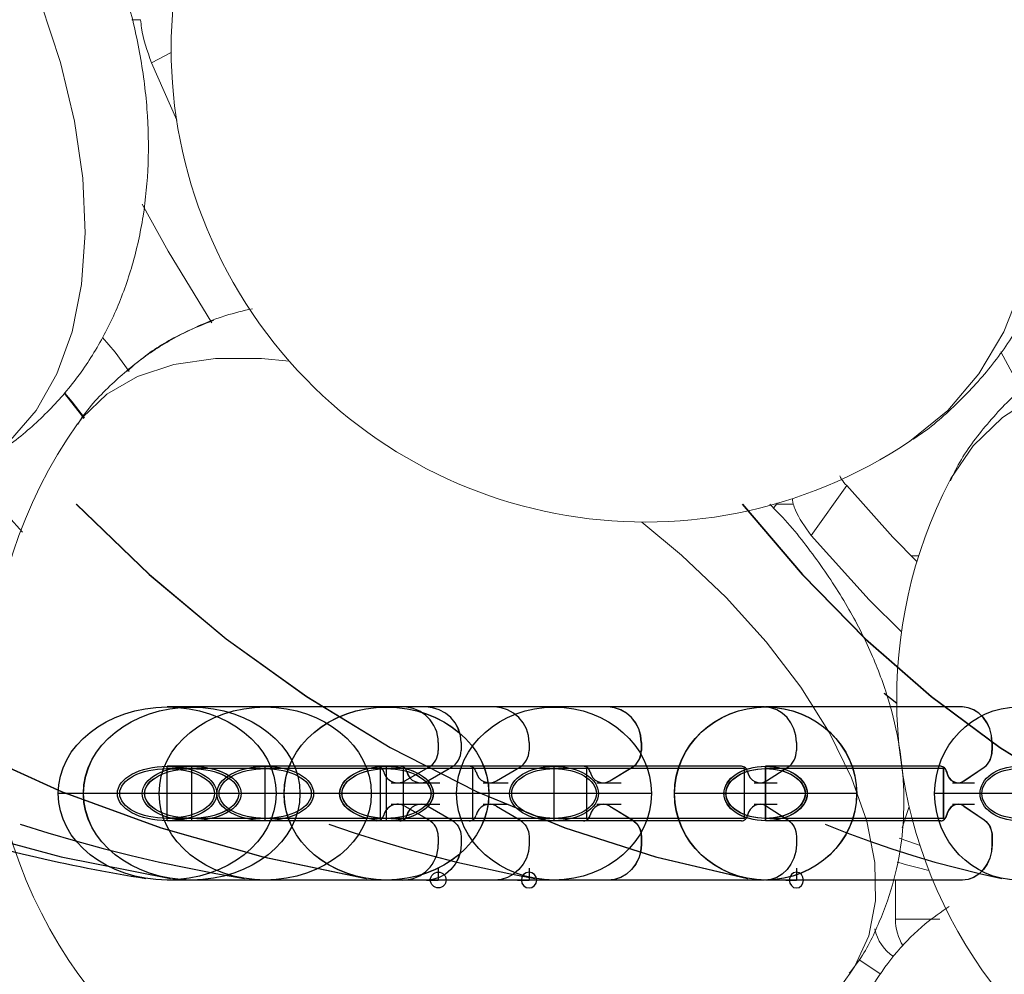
# Model space of a CAD drawing. Header units: millimetres. Extents: x 152 to 551, y 186 to 1103.
# Tile 6 of 18: x 346 to 367, y 871 to 891. Entities that reach past the tile are written whole.
import ezdxf

# ---------------------------------------------------------------- set-up
doc = ezdxf.new("R2010")
doc.units = ezdxf.units.MM
doc.linetypes.add('CENTERX2', pattern=[20.32, 12.7, -2.54, 2.54, -2.54])

msp = doc.modelspace()

# ---------------------------------------------------------------- linework, layer by layer
at = {"color": 7, "linetype": 'Continuous', "lineweight": 15}
for p, q in [((348.946, 891.307), (348.76, 891.307)), ((349.592, 890.618), (349.174, 890.398)), ((349.174, 890.398), (349.708, 889.191)), ((367.096, 884.303), (367.534, 883.496)), ((363.843, 881.479), (363.097, 880.429)), ((362.716, 881.091), (362.364, 881.091)), ((365.204, 879.999), (365.363, 879.999)), ((364.632, 877.105), (364.9, 876.89)), ((364.634, 877.097), (364.9, 876.884)), ((364.901, 876.81), (364.759, 876.81)), ((365.161, 874.712), (365.017, 874.259)), ((365.66, 873.16), (364.837, 873.16)), ((364.874, 873.16), (364.874, 872.335)), ((364.874, 872.335), (365.809, 872.335)), ((364.564, 871.175), (364.108, 871.476))]:
    msp.add_line(p, q, dxfattribs=at)
at = {"color": 7, "linetype": 'Continuous'}
for p, q in [((354.476, 876.81), (349.505, 876.81)), ((354.961, 876.81), (350.023, 876.81)), ((354.961, 876.81), (350.023, 876.81)), ((354.962, 876.81), (350.024, 876.81)), ((356.411, 876.81), (351.574, 876.81)), ((356.411, 876.81), (351.574, 876.81)), ((356.411, 876.81), (351.574, 876.81)), ((356.411, 876.81), (351.574, 876.81)), ((358.804, 876.81), (354.132, 876.81)), ((358.806, 876.81), (354.135, 876.81)), ((358.806, 876.81), (354.135, 876.81)), ((362.111, 876.81), (357.669, 876.81)), ((362.111, 876.81), (357.669, 876.81)), ((366.282, 876.81), (362.129, 876.81)), ((366.287, 876.81), (362.134, 876.81)), ((355.226, 876.06), (355.226, 875.889)), ((355.706, 876.06), (355.706, 875.889)), ((355.706, 876.06), (355.706, 875.889)), ((355.707, 876.06), (355.707, 875.889)), ((357.141, 876.06), (357.141, 875.889)), ((357.141, 876.06), (357.141, 875.889)), ((357.141, 876.06), (357.141, 875.889)), ((357.141, 876.06), (357.141, 875.889)), ((359.508, 876.06), (359.508, 875.889)), ((359.511, 876.06), (359.511, 875.889)), ((359.511, 876.06), (359.511, 875.889)), ((362.781, 876.06), (362.781, 875.889)), ((362.781, 876.06), (362.781, 875.889)), ((366.909, 876.06), (366.909, 875.889)), ((366.914, 876.06), (366.914, 875.889)), ((349.505, 874.41), (349.505, 875.56)), ((353.93, 875.56), (349.505, 875.56)), ((354.005, 875.51), (349.505, 875.51)), ((350.023, 874.41), (350.023, 875.56)), ((354.418, 875.56), (350.023, 875.56)), ((350.023, 874.41), (350.023, 875.56)), ((354.418, 875.56), (350.023, 875.56)), ((354.493, 875.51), (350.023, 875.51)), ((354.493, 875.51), (350.023, 875.51)), ((350.024, 874.41), (350.024, 875.56)), ((354.419, 875.56), (350.024, 875.56)), ((354.494, 875.51), (350.024, 875.51)), ((351.574, 874.41), (351.574, 875.56)), ((355.879, 875.56), (351.574, 875.56)), ((351.574, 874.41), (351.574, 875.56)), ((355.879, 875.56), (351.574, 875.56)), ((351.574, 874.41), (351.574, 875.56)), ((355.879, 875.56), (351.574, 875.56)), ((351.574, 874.41), (351.574, 875.56)), ((355.879, 875.56), (351.574, 875.56)), ((355.952, 875.51), (351.574, 875.51)), ((355.952, 875.51), (351.574, 875.51)), ((355.952, 875.51), (351.574, 875.51)), ((355.952, 875.51), (351.574, 875.51)), ((354.005, 874.46), (354.005, 875.51)), ((354.132, 874.41), (354.132, 875.56)), ((358.29, 875.56), (354.132, 875.56)), ((358.361, 875.51), (354.132, 875.51)), ((354.135, 874.41), (354.135, 875.56)), ((358.293, 875.56), (354.135, 875.56)), ((354.135, 874.41), (354.135, 875.56)), ((358.293, 875.56), (354.135, 875.56)), ((358.364, 875.51), (354.135, 875.51)), ((358.364, 875.51), (354.135, 875.51)), ((354.493, 874.46), (354.493, 875.51)), ((354.493, 874.46), (354.493, 875.51)), ((354.494, 874.46), (354.494, 875.51)), ((354.519, 875.25), (355.026, 875.543)), ((355.003, 875.25), (355.507, 875.543)), ((355.003, 875.25), (355.507, 875.543)), ((355.004, 875.25), (355.508, 875.543)), ((355.952, 874.46), (355.952, 875.51)), ((355.952, 874.46), (355.952, 875.51)), ((355.952, 874.46), (355.952, 875.51)), ((355.952, 874.46), (355.952, 875.51)), ((356.452, 875.25), (356.946, 875.543)), ((356.452, 875.25), (356.946, 875.543)), ((356.452, 875.25), (356.946, 875.543)), ((356.452, 875.25), (356.946, 875.543)), ((357.669, 874.41), (357.669, 875.56)), ((361.623, 875.56), (357.669, 875.56)), ((357.669, 874.41), (357.669, 875.56)), ((361.623, 875.56), (357.669, 875.56)), ((361.69, 875.51), (357.669, 875.51)), ((361.69, 875.51), (357.669, 875.51)), ((358.361, 874.46), (358.361, 875.51)), ((358.364, 874.46), (358.364, 875.51)), ((358.364, 874.46), (358.364, 875.51)), ((358.843, 875.25), (359.32, 875.543)), ((358.846, 875.25), (359.323, 875.543)), ((358.846, 875.25), (359.323, 875.543)), ((361.69, 874.46), (361.69, 875.51)), ((361.69, 874.46), (361.69, 875.51)), ((362.129, 874.41), (362.129, 875.56)), ((365.826, 875.56), (362.129, 875.56)), ((365.889, 875.51), (362.129, 875.51)), ((362.134, 874.41), (362.134, 875.56)), ((365.831, 875.56), (362.134, 875.56)), ((365.893, 875.51), (362.134, 875.51)), ((362.149, 875.25), (362.603, 875.543)), ((362.149, 875.25), (362.603, 875.543)), ((365.889, 874.46), (365.889, 875.51)), ((365.893, 874.46), (365.893, 875.51)), ((366.318, 875.25), (366.742, 875.543)), ((366.322, 875.25), (366.746, 875.543)), ((354.519, 874.72), (355.026, 874.427)), ((355.003, 874.72), (355.507, 874.427)), ((355.003, 874.72), (355.507, 874.427)), ((355.004, 874.72), (355.508, 874.427)), ((356.452, 874.72), (356.946, 874.427)), ((356.452, 874.72), (356.946, 874.427)), ((356.452, 874.72), (356.946, 874.427)), ((356.452, 874.72), (356.946, 874.427)), ((358.843, 874.72), (359.32, 874.427)), ((358.846, 874.72), (359.323, 874.427)), ((358.846, 874.72), (359.323, 874.427)), ((362.149, 874.72), (362.603, 874.427)), ((362.149, 874.72), (362.603, 874.427)), ((366.318, 874.72), (366.742, 874.427)), ((366.322, 874.72), (366.746, 874.427)), ((354.005, 874.46), (349.505, 874.46)), ((354.493, 874.46), (350.023, 874.46)), ((354.493, 874.46), (350.023, 874.46)), ((354.494, 874.46), (350.024, 874.46)), ((355.952, 874.46), (351.574, 874.46)), ((355.952, 874.46), (351.574, 874.46)), ((355.952, 874.46), (351.574, 874.46)), ((355.952, 874.46), (351.574, 874.46)), ((358.361, 874.46), (354.132, 874.46)), ((358.364, 874.46), (354.135, 874.46)), ((358.364, 874.46), (354.135, 874.46)), ((361.69, 874.46), (357.669, 874.46)), ((361.69, 874.46), (357.669, 874.46)), ((365.889, 874.46), (362.129, 874.46)), ((365.893, 874.46), (362.134, 874.46)), ((353.93, 874.41), (349.505, 874.41)), ((354.418, 874.41), (350.023, 874.41)), ((354.418, 874.41), (350.023, 874.41)), ((354.419, 874.41), (350.024, 874.41)), ((355.879, 874.41), (351.574, 874.41)), ((355.879, 874.41), (351.574, 874.41)), ((355.879, 874.41), (351.574, 874.41)), ((355.879, 874.41), (351.574, 874.41)), ((358.29, 874.41), (354.132, 874.41)), ((358.293, 874.41), (354.135, 874.41)), ((358.293, 874.41), (354.135, 874.41)), ((361.623, 874.41), (357.669, 874.41)), ((361.623, 874.41), (357.669, 874.41)), ((365.826, 874.41), (362.129, 874.41)), ((365.831, 874.41), (362.134, 874.41)), ((355.226, 874.08), (355.226, 873.91)), ((355.706, 874.08), (355.706, 873.91)), ((355.706, 874.08), (355.706, 873.91)), ((355.707, 874.08), (355.707, 873.91)), ((357.141, 874.08), (357.141, 873.91)), ((357.141, 874.08), (357.141, 873.91)), ((357.141, 874.08), (357.141, 873.91)), ((357.141, 874.08), (357.141, 873.91)), ((359.508, 874.08), (359.508, 873.91)), ((359.511, 874.08), (359.511, 873.91)), ((359.511, 874.08), (359.511, 873.91)), ((362.781, 874.08), (362.781, 873.91)), ((362.781, 874.08), (362.781, 873.91)), ((366.909, 874.08), (366.909, 873.91)), ((366.914, 874.08), (366.914, 873.91)), ((355.226, 873.41), (355.226, 873.16)), ((357.141, 873.41), (357.141, 873.16)), ((357.141, 873.41), (357.141, 873.16)), ((357.141, 873.41), (357.141, 873.16)), ((357.141, 873.41), (357.141, 873.16)), ((362.781, 873.41), (362.781, 873.16)), ((362.781, 873.41), (362.781, 873.16)), ((354.476, 873.16), (349.505, 873.16)), ((354.961, 873.16), (350.023, 873.16)), ((354.961, 873.16), (350.023, 873.16)), ((354.962, 873.16), (350.024, 873.16)), ((356.411, 873.16), (351.574, 873.16)), ((356.411, 873.16), (351.574, 873.16)), ((356.411, 873.16), (351.574, 873.16)), ((356.411, 873.16), (351.574, 873.16)), ((358.804, 873.16), (354.132, 873.16)), ((358.806, 873.16), (354.135, 873.16)), ((358.806, 873.16), (354.135, 873.16)), ((354.976, 873.16), (355.226, 873.16)), ((356.897, 873.16), (357.141, 873.16)), ((356.897, 873.16), (357.141, 873.16)), ((356.897, 873.16), (357.141, 873.16)), ((356.897, 873.16), (357.141, 873.16)), ((362.111, 873.16), (357.669, 873.16)), ((362.111, 873.16), (357.669, 873.16)), ((366.282, 873.16), (362.129, 873.16)), ((366.287, 873.16), (362.134, 873.16)), ((362.558, 873.16), (362.781, 873.16)), ((362.558, 873.16), (362.781, 873.16))]:
    msp.add_line(p, q, dxfattribs=at)
at = {"color": 7, "linetype": 'CENTERX2'}
for p, q in [((354.229, 875.21), (354.775, 875.21)), ((354.715, 875.21), (355.258, 875.21)), ((354.715, 875.21), (355.258, 875.21)), ((354.716, 875.21), (355.259, 875.21)), ((356.17, 875.21), (356.702, 875.21)), ((356.17, 875.21), (356.702, 875.21)), ((356.17, 875.21), (356.702, 875.21)), ((356.17, 875.21), (356.702, 875.21)), ((358.571, 875.21), (359.085, 875.21)), ((358.574, 875.21), (359.087, 875.21)), ((358.574, 875.21), (359.087, 875.21)), ((361.89, 875.21), (362.378, 875.21)), ((361.89, 875.21), (362.378, 875.21)), ((366.076, 875.21), (366.532, 875.21)), ((366.08, 875.21), (366.537, 875.21)), ((351.805, 874.985), (347.205, 874.985)), ((352.308, 874.985), (347.739, 874.985)), ((352.308, 874.985), (347.739, 874.985)), ((352.309, 874.985), (347.74, 874.985)), ((353.812, 874.985), (349.336, 874.985)), ((353.812, 874.985), (349.336, 874.985)), ((353.812, 874.985), (349.336, 874.985)), ((353.812, 874.985), (349.336, 874.985)), ((356.293, 874.985), (351.971, 874.985)), ((356.296, 874.985), (351.974, 874.985)), ((356.296, 874.985), (351.974, 874.985)), ((359.724, 874.985), (355.613, 874.985)), ((359.724, 874.985), (355.613, 874.985)), ((364.05, 874.985), (360.207, 874.985)), ((364.055, 874.985), (360.212, 874.985)), ((369.223, 874.985), (365.699, 874.985)), ((369.223, 874.985), (365.699, 874.985)), ((354.229, 874.76), (354.775, 874.76)), ((354.715, 874.76), (355.258, 874.76)), ((354.715, 874.76), (355.258, 874.76)), ((354.716, 874.76), (355.259, 874.76)), ((356.17, 874.76), (356.702, 874.76)), ((356.17, 874.76), (356.702, 874.76)), ((356.17, 874.76), (356.702, 874.76)), ((356.17, 874.76), (356.702, 874.76)), ((358.571, 874.76), (359.085, 874.76)), ((358.574, 874.76), (359.087, 874.76)), ((358.574, 874.76), (359.087, 874.76)), ((361.89, 874.76), (362.378, 874.76)), ((361.89, 874.76), (362.378, 874.76)), ((366.076, 874.76), (366.532, 874.76)), ((366.08, 874.76), (366.537, 874.76))]:
    msp.add_line(p, q, dxfattribs=at)
at = {"color": 7, "linetype": 'Continuous', "lineweight": 15, "flags": 128}
for points in [[(345.403, 881.866), (345.557, 881.953), (346.198, 882.436), (346.741, 883.067), (347.178, 883.835), (347.499, 884.725), (347.7, 885.722), (347.776, 886.809), (347.727, 887.964), (347.553, 889.169), (347.258, 890.402), (346.846, 891.64), (346.325, 892.861), (345.705, 894.044), (344.995, 895.167), (344.21, 896.211), (343.363, 897.157), (342.469, 897.988), (341.544, 898.689), (340.605, 899.248), (339.668, 899.654), (338.75, 899.901), (337.868, 899.983)], [(365.195, 882.429), (365.205, 882.436), (365.975, 883.067), (366.631, 883.835), (367.161, 884.725), (367.556, 885.722), (367.809, 886.809), (367.915, 887.964), (367.873, 889.169), (367.683, 890.402), (367.348, 891.64), (366.875, 892.861), (366.272, 894.044), (365.55, 895.167), (364.722, 896.211), (363.802, 897.157), (362.807, 897.988), (361.754, 898.689), (360.663, 899.248), (359.553, 899.654), (358.443, 899.901), (357.354, 899.983)], [(348.98, 887.418), (349.529, 886.422), (350.447, 884.91)], [(348.144, 884.601), (348.407, 884.295), (348.707, 883.886)], [(352.082, 884.107), (351.497, 884.164), (350.525, 884.164), (349.647, 884.036), (348.878, 883.782), (348.232, 883.407), (347.72, 882.917), (347.616, 882.779)], [(374.963, 883.645), (374.459, 883.782), (373.221, 884.036), (372.012, 884.164), (370.855, 884.164), (369.771, 884.036), (368.777, 883.782), (367.893, 883.407), (367.134, 882.917), (366.514, 882.322), (366.043, 881.631), (366.019, 881.584)], [(347.748, 882.896), (347.701, 882.964), (347.337, 883.424)], [(347.349, 883.431), (347.502, 883.249), (347.758, 882.906)], [(346.451, 880.5), (345.839, 881.17), (345.221, 881.773)], [(365.326, 879.878), (364.819, 880.394), (363.843, 881.479)], [(362.716, 881.091), (362.701, 881.172), (362.697, 881.206)], [(363.919, 871.195), (364.016, 871.341), (364.31, 871.986), (364.451, 872.72), (364.437, 873.53), (364.268, 874.402), (363.948, 875.319), (363.482, 876.267), (362.878, 877.227), (362.147, 878.183), (361.302, 879.118), (360.359, 880.015), (359.522, 880.712)], [(363.097, 880.429), (364.319, 879.071), (364.998, 878.393)], [(364.949, 874.045), (365.316, 873.914), (365.391, 873.888)]]:
    msp.add_lwpolyline(points, dxfattribs=at)
at = {"color": 7, "linetype": 'Continuous', "flags": 128}
for points in [[(332.738, 881.091), (334.567, 879.603), (336.494, 878.247), (338.511, 877.029), (340.607, 875.955), (342.772, 875.03), (344.996, 874.26), (347.267, 873.647), (349.576, 873.195)], [(332.738, 881.091), (334.567, 879.603), (336.494, 878.247), (338.511, 877.029), (340.607, 875.955), (342.772, 875.03), (344.996, 874.26), (347.267, 873.647), (349.576, 873.195)], [(332.739, 881.091), (334.568, 879.603), (336.496, 878.247), (338.512, 877.029), (340.608, 875.955), (342.773, 875.03), (344.997, 874.26), (347.268, 873.647), (349.577, 873.195)], [(337.778, 881.091), (339.508, 879.603), (341.332, 878.247), (343.24, 877.029), (345.223, 875.955), (347.271, 875.03), (349.375, 874.26), (351.524, 873.647), (353.708, 873.195)], [(337.782, 881.091), (339.512, 879.603), (341.336, 878.247), (343.244, 877.029), (345.226, 875.955), (347.275, 875.03), (349.378, 874.26), (351.528, 873.647), (353.711, 873.195)], [(337.782, 881.091), (339.512, 879.603), (341.336, 878.247), (343.244, 877.029), (345.226, 875.955), (347.275, 875.03), (349.378, 874.26), (351.528, 873.647), (353.711, 873.195)], [(347.588, 881.091), (349.127, 879.603), (350.748, 878.247), (352.445, 877.029), (354.208, 875.955), (356.029, 875.03), (357.899, 874.26), (359.81, 873.647), (361.752, 873.195)], [(347.594, 881.091), (349.133, 879.603), (350.754, 878.247), (352.45, 877.029), (354.213, 875.955), (356.034, 875.03), (357.905, 874.26), (359.815, 873.647), (361.757, 873.195)], [(361.639, 881.091), (362.903, 879.603), (364.235, 878.247), (365.628, 877.029), (367.076, 875.955), (368.572, 875.03), (370.109, 874.26), (371.678, 873.647), (373.273, 873.195)], [(361.647, 881.091), (362.911, 879.603), (364.242, 878.247), (365.636, 877.029), (367.084, 875.955), (368.579, 875.03), (370.116, 874.26), (371.685, 873.647), (373.28, 873.195)], [(355.706, 876.06), (355.692, 876.206), (355.649, 876.347), (355.58, 876.476), (355.488, 876.59), (355.375, 876.683), (355.246, 876.753), (355.106, 876.795), (354.961, 876.81)], [(355.706, 876.06), (355.692, 876.206), (355.649, 876.347), (355.58, 876.476), (355.488, 876.59), (355.375, 876.683), (355.246, 876.753), (355.106, 876.795), (354.961, 876.81)], [(355.707, 876.06), (355.693, 876.206), (355.65, 876.347), (355.581, 876.476), (355.489, 876.59), (355.376, 876.683), (355.247, 876.753), (355.107, 876.795), (354.962, 876.81)], [(357.141, 876.06), (357.127, 876.206), (357.085, 876.347), (357.018, 876.476), (356.927, 876.59), (356.816, 876.683), (356.69, 876.753), (356.553, 876.795), (356.411, 876.81)], [(357.141, 876.06), (357.127, 876.206), (357.085, 876.347), (357.018, 876.476), (356.927, 876.59), (356.816, 876.683), (356.69, 876.753), (356.553, 876.795), (356.411, 876.81)], [(357.141, 876.06), (357.127, 876.206), (357.085, 876.347), (357.018, 876.476), (356.927, 876.59), (356.816, 876.683), (356.69, 876.753), (356.553, 876.795), (356.411, 876.81)], [(357.141, 876.06), (357.127, 876.206), (357.085, 876.347), (357.018, 876.476), (356.927, 876.59), (356.816, 876.683), (356.69, 876.753), (356.553, 876.795), (356.411, 876.81)], [(359.508, 876.06), (359.495, 876.206), (359.455, 876.347), (359.39, 876.476), (359.302, 876.59), (359.195, 876.683), (359.073, 876.753), (358.941, 876.795), (358.804, 876.81)], [(359.511, 876.06), (359.498, 876.206), (359.457, 876.347), (359.392, 876.476), (359.305, 876.59), (359.198, 876.683), (359.076, 876.753), (358.944, 876.795), (358.806, 876.81)], [(359.511, 876.06), (359.498, 876.206), (359.457, 876.347), (359.392, 876.476), (359.305, 876.59), (359.198, 876.683), (359.076, 876.753), (358.944, 876.795), (358.806, 876.81)], [(362.781, 876.06), (362.768, 876.206), (362.73, 876.347), (362.668, 876.476), (362.585, 876.59), (362.483, 876.683), (362.368, 876.753), (362.242, 876.795), (362.111, 876.81)], [(362.781, 876.06), (362.768, 876.206), (362.73, 876.347), (362.668, 876.476), (362.585, 876.59), (362.483, 876.683), (362.368, 876.753), (362.242, 876.795), (362.111, 876.81)], [(366.909, 876.06), (366.897, 876.206), (366.861, 876.347), (366.803, 876.476), (366.725, 876.59), (366.63, 876.683), (366.522, 876.753), (366.405, 876.795), (366.282, 876.81)], [(366.914, 876.06), (366.901, 876.206), (366.866, 876.347), (366.808, 876.476), (366.73, 876.59), (366.635, 876.683), (366.527, 876.753), (366.409, 876.795), (366.287, 876.81)], [(355.507, 875.543), (355.551, 875.572), (355.59, 875.607), (355.624, 875.646), (355.653, 875.689), (355.676, 875.736), (355.692, 875.786), (355.703, 875.837), (355.706, 875.889)], [(355.507, 875.543), (355.551, 875.572), (355.59, 875.607), (355.624, 875.646), (355.653, 875.689), (355.676, 875.736), (355.692, 875.786), (355.703, 875.837), (355.706, 875.889)], [(355.508, 875.543), (355.551, 875.572), (355.591, 875.607), (355.625, 875.646), (355.654, 875.689), (355.677, 875.736), (355.693, 875.786), (355.704, 875.837), (355.707, 875.889)], [(356.946, 875.543), (356.988, 875.572), (357.027, 875.607), (357.06, 875.646), (357.089, 875.689), (357.111, 875.736), (357.127, 875.786), (357.137, 875.837), (357.141, 875.889)], [(356.946, 875.543), (356.988, 875.572), (357.027, 875.607), (357.06, 875.646), (357.089, 875.689), (357.111, 875.736), (357.127, 875.786), (357.137, 875.837), (357.141, 875.889)], [(356.946, 875.543), (356.988, 875.572), (357.027, 875.607), (357.06, 875.646), (357.089, 875.689), (357.111, 875.736), (357.127, 875.786), (357.137, 875.837), (357.141, 875.889)], [(356.946, 875.543), (356.988, 875.572), (357.027, 875.607), (357.06, 875.646), (357.089, 875.689), (357.111, 875.736), (357.127, 875.786), (357.137, 875.837), (357.141, 875.889)], [(359.32, 875.543), (359.361, 875.572), (359.398, 875.607), (359.431, 875.646), (359.458, 875.689), (359.48, 875.736), (359.496, 875.786), (359.505, 875.837), (359.508, 875.889)], [(359.323, 875.543), (359.364, 875.572), (359.401, 875.607), (359.433, 875.646), (359.461, 875.689), (359.483, 875.736), (359.498, 875.786), (359.508, 875.837), (359.511, 875.889)], [(359.323, 875.543), (359.364, 875.572), (359.401, 875.607), (359.433, 875.646), (359.461, 875.689), (359.483, 875.736), (359.498, 875.786), (359.508, 875.837), (359.511, 875.889)], [(362.603, 875.543), (362.641, 875.572), (362.677, 875.607), (362.707, 875.646), (362.733, 875.689), (362.754, 875.736), (362.769, 875.786), (362.778, 875.837), (362.781, 875.889)], [(362.603, 875.543), (362.641, 875.572), (362.677, 875.607), (362.707, 875.646), (362.733, 875.689), (362.754, 875.736), (362.769, 875.786), (362.778, 875.837), (362.781, 875.889)], [(366.742, 875.543), (366.778, 875.572), (366.811, 875.607), (366.84, 875.646), (366.864, 875.689), (366.884, 875.736), (366.898, 875.786), (366.906, 875.837), (366.909, 875.889)], [(366.746, 875.543), (366.783, 875.572), (366.816, 875.607), (366.844, 875.646), (366.869, 875.689), (366.888, 875.736), (366.902, 875.786), (366.911, 875.837), (366.914, 875.889)], [(354.564, 875.443), (354.556, 875.467), (354.545, 875.49), (354.53, 875.51), (354.511, 875.527), (354.491, 875.541), (354.468, 875.551), (354.443, 875.558), (354.418, 875.56)], [(354.564, 875.443), (354.556, 875.467), (354.545, 875.49), (354.53, 875.51), (354.511, 875.527), (354.491, 875.541), (354.468, 875.551), (354.443, 875.558), (354.418, 875.56)], [(354.565, 875.443), (354.557, 875.467), (354.546, 875.49), (354.531, 875.51), (354.512, 875.527), (354.492, 875.541), (354.469, 875.551), (354.444, 875.558), (354.419, 875.56)], [(356.022, 875.443), (356.014, 875.467), (356.003, 875.49), (355.988, 875.51), (355.97, 875.527), (355.95, 875.541), (355.928, 875.551), (355.904, 875.558), (355.879, 875.56)], [(356.022, 875.443), (356.014, 875.467), (356.003, 875.49), (355.988, 875.51), (355.97, 875.527), (355.95, 875.541), (355.928, 875.551), (355.904, 875.558), (355.879, 875.56)], [(356.022, 875.443), (356.014, 875.467), (356.003, 875.49), (355.988, 875.51), (355.97, 875.527), (355.95, 875.541), (355.928, 875.551), (355.904, 875.558), (355.879, 875.56)], [(356.022, 875.443), (356.014, 875.467), (356.003, 875.49), (355.988, 875.51), (355.97, 875.527), (355.95, 875.541), (355.928, 875.551), (355.904, 875.558), (355.879, 875.56)], [(358.428, 875.443), (358.42, 875.467), (358.41, 875.49), (358.395, 875.51), (358.378, 875.527), (358.358, 875.541), (358.337, 875.551), (358.314, 875.558), (358.29, 875.56)], [(358.431, 875.443), (358.423, 875.467), (358.412, 875.49), (358.398, 875.51), (358.381, 875.527), (358.361, 875.541), (358.34, 875.551), (358.317, 875.558), (358.293, 875.56)], [(358.431, 875.443), (358.423, 875.467), (358.412, 875.49), (358.398, 875.51), (358.381, 875.527), (358.361, 875.541), (358.34, 875.551), (358.317, 875.558), (358.293, 875.56)], [(361.754, 875.443), (361.747, 875.467), (361.736, 875.49), (361.723, 875.51), (361.707, 875.527), (361.688, 875.541), (361.667, 875.551), (361.645, 875.558), (361.623, 875.56)], [(361.754, 875.443), (361.747, 875.467), (361.736, 875.49), (361.723, 875.51), (361.707, 875.527), (361.688, 875.541), (361.667, 875.551), (361.645, 875.558), (361.623, 875.56)], [(365.948, 875.443), (365.942, 875.467), (365.932, 875.49), (365.919, 875.51), (365.904, 875.527), (365.887, 875.541), (365.867, 875.551), (365.847, 875.558), (365.826, 875.56)], [(365.953, 875.443), (365.946, 875.467), (365.937, 875.49), (365.924, 875.51), (365.909, 875.527), (365.891, 875.541), (365.872, 875.551), (365.852, 875.558), (365.831, 875.56)], [(354.564, 875.443), (354.587, 875.377), (354.625, 875.318), (354.675, 875.27), (354.735, 875.235), (354.802, 875.215), (354.871, 875.21), (354.939, 875.222), (355.003, 875.25)], [(354.564, 875.443), (354.587, 875.377), (354.625, 875.318), (354.675, 875.27), (354.735, 875.235), (354.802, 875.215), (354.871, 875.21), (354.939, 875.222), (355.003, 875.25)], [(354.565, 875.443), (354.588, 875.377), (354.626, 875.318), (354.676, 875.27), (354.736, 875.235), (354.803, 875.215), (354.872, 875.21), (354.94, 875.222), (355.004, 875.25)], [(356.022, 875.443), (356.045, 875.377), (356.082, 875.318), (356.131, 875.27), (356.19, 875.235), (356.255, 875.215), (356.323, 875.21), (356.39, 875.222), (356.452, 875.25)], [(356.022, 875.443), (356.045, 875.377), (356.082, 875.318), (356.131, 875.27), (356.19, 875.235), (356.255, 875.215), (356.323, 875.21), (356.39, 875.222), (356.452, 875.25)], [(356.022, 875.443), (356.045, 875.377), (356.082, 875.318), (356.131, 875.27), (356.19, 875.235), (356.255, 875.215), (356.323, 875.21), (356.39, 875.222), (356.452, 875.25)], [(356.022, 875.443), (356.045, 875.377), (356.082, 875.318), (356.131, 875.27), (356.19, 875.235), (356.255, 875.215), (356.323, 875.21), (356.39, 875.222), (356.452, 875.25)], [(358.428, 875.443), (358.45, 875.377), (358.485, 875.318), (358.533, 875.27), (358.59, 875.235), (358.653, 875.215), (358.718, 875.21), (358.783, 875.222), (358.843, 875.25)], [(358.431, 875.443), (358.453, 875.377), (358.488, 875.318), (358.536, 875.27), (358.593, 875.235), (358.656, 875.215), (358.721, 875.21), (358.786, 875.222), (358.846, 875.25)], [(358.431, 875.443), (358.453, 875.377), (358.488, 875.318), (358.536, 875.27), (358.593, 875.235), (358.656, 875.215), (358.721, 875.21), (358.786, 875.222), (358.846, 875.25)], [(361.754, 875.443), (361.775, 875.377), (361.809, 875.318), (361.854, 875.27), (361.908, 875.235), (361.968, 875.215), (362.03, 875.21), (362.092, 875.222), (362.149, 875.25)], [(361.754, 875.443), (361.775, 875.377), (361.809, 875.318), (361.854, 875.27), (361.908, 875.235), (361.968, 875.215), (362.03, 875.21), (362.092, 875.222), (362.149, 875.25)], [(365.948, 875.443), (365.968, 875.377), (365.999, 875.318), (366.042, 875.27), (366.092, 875.235), (366.148, 875.215), (366.207, 875.21), (366.264, 875.222), (366.318, 875.25)], [(365.953, 875.443), (365.972, 875.377), (366.004, 875.318), (366.046, 875.27), (366.097, 875.235), (366.153, 875.215), (366.211, 875.21), (366.269, 875.222), (366.322, 875.25)], [(355.003, 874.72), (354.939, 874.747), (354.871, 874.759), (354.802, 874.755), (354.735, 874.735), (354.675, 874.699), (354.625, 874.651), (354.587, 874.592), (354.564, 874.526)], [(355.003, 874.72), (354.939, 874.747), (354.871, 874.759), (354.802, 874.755), (354.735, 874.735), (354.675, 874.699), (354.625, 874.651), (354.587, 874.592), (354.564, 874.526)], [(355.004, 874.72), (354.94, 874.747), (354.872, 874.759), (354.803, 874.755), (354.736, 874.735), (354.676, 874.699), (354.626, 874.651), (354.588, 874.592), (354.565, 874.526)], [(356.452, 874.72), (356.39, 874.747), (356.323, 874.759), (356.255, 874.755), (356.19, 874.735), (356.131, 874.699), (356.082, 874.651), (356.045, 874.592), (356.022, 874.526)], [(356.452, 874.72), (356.39, 874.747), (356.323, 874.759), (356.255, 874.755), (356.19, 874.735), (356.131, 874.699), (356.082, 874.651), (356.045, 874.592), (356.022, 874.526)], [(356.452, 874.72), (356.39, 874.747), (356.323, 874.759), (356.255, 874.755), (356.19, 874.735), (356.131, 874.699), (356.082, 874.651), (356.045, 874.592), (356.022, 874.526)], [(356.452, 874.72), (356.39, 874.747), (356.323, 874.759), (356.255, 874.755), (356.19, 874.735), (356.131, 874.699), (356.082, 874.651), (356.045, 874.592), (356.022, 874.526)], [(358.843, 874.72), (358.783, 874.747), (358.718, 874.759), (358.653, 874.755), (358.59, 874.735), (358.533, 874.699), (358.485, 874.651), (358.45, 874.592), (358.428, 874.526)], [(358.846, 874.72), (358.786, 874.747), (358.721, 874.759), (358.656, 874.755), (358.593, 874.735), (358.536, 874.699), (358.488, 874.651), (358.453, 874.592), (358.431, 874.526)], [(358.846, 874.72), (358.786, 874.747), (358.721, 874.759), (358.656, 874.755), (358.593, 874.735), (358.536, 874.699), (358.488, 874.651), (358.453, 874.592), (358.431, 874.526)], [(362.149, 874.72), (362.092, 874.747), (362.03, 874.759), (361.968, 874.755), (361.908, 874.735), (361.854, 874.699), (361.809, 874.651), (361.775, 874.592), (361.754, 874.526)], [(362.149, 874.72), (362.092, 874.747), (362.03, 874.759), (361.968, 874.755), (361.908, 874.735), (361.854, 874.699), (361.809, 874.651), (361.775, 874.592), (361.754, 874.526)], [(366.318, 874.72), (366.264, 874.747), (366.207, 874.759), (366.148, 874.755), (366.092, 874.735), (366.042, 874.699), (365.999, 874.651), (365.968, 874.592), (365.948, 874.526)], [(366.322, 874.72), (366.269, 874.747), (366.211, 874.759), (366.153, 874.755), (366.097, 874.735), (366.046, 874.699), (366.004, 874.651), (365.972, 874.592), (365.953, 874.526)], [(354.418, 874.41), (354.443, 874.412), (354.468, 874.418), (354.491, 874.429), (354.511, 874.443), (354.53, 874.46), (354.545, 874.48), (354.556, 874.502), (354.564, 874.526)], [(354.418, 874.41), (354.443, 874.412), (354.468, 874.418), (354.491, 874.429), (354.511, 874.443), (354.53, 874.46), (354.545, 874.48), (354.556, 874.502), (354.564, 874.526)], [(354.419, 874.41), (354.444, 874.412), (354.469, 874.418), (354.492, 874.429), (354.512, 874.443), (354.531, 874.46), (354.546, 874.48), (354.557, 874.502), (354.565, 874.526)], [(355.507, 874.427), (355.551, 874.398), (355.59, 874.363), (355.624, 874.324), (355.653, 874.28), (355.676, 874.233), (355.692, 874.184), (355.703, 874.132), (355.706, 874.08)], [(355.507, 874.427), (355.551, 874.398), (355.59, 874.363), (355.624, 874.324), (355.653, 874.28), (355.676, 874.233), (355.692, 874.184), (355.703, 874.132), (355.706, 874.08)], [(355.508, 874.427), (355.551, 874.398), (355.591, 874.363), (355.625, 874.324), (355.654, 874.28), (355.677, 874.233), (355.693, 874.184), (355.704, 874.132), (355.707, 874.08)], [(355.879, 874.41), (355.904, 874.412), (355.928, 874.418), (355.95, 874.429), (355.97, 874.443), (355.988, 874.46), (356.003, 874.48), (356.014, 874.502), (356.022, 874.526)], [(355.879, 874.41), (355.904, 874.412), (355.928, 874.418), (355.95, 874.429), (355.97, 874.443), (355.988, 874.46), (356.003, 874.48), (356.014, 874.502), (356.022, 874.526)], [(355.879, 874.41), (355.904, 874.412), (355.928, 874.418), (355.95, 874.429), (355.97, 874.443), (355.988, 874.46), (356.003, 874.48), (356.014, 874.502), (356.022, 874.526)], [(355.879, 874.41), (355.904, 874.412), (355.928, 874.418), (355.95, 874.429), (355.97, 874.443), (355.988, 874.46), (356.003, 874.48), (356.014, 874.502), (356.022, 874.526)], [(356.946, 874.427), (356.988, 874.398), (357.027, 874.363), (357.06, 874.324), (357.089, 874.28), (357.111, 874.233), (357.127, 874.184), (357.137, 874.132), (357.141, 874.08)], [(356.946, 874.427), (356.988, 874.398), (357.027, 874.363), (357.06, 874.324), (357.089, 874.28), (357.111, 874.233), (357.127, 874.184), (357.137, 874.132), (357.141, 874.08)], [(356.946, 874.427), (356.988, 874.398), (357.027, 874.363), (357.06, 874.324), (357.089, 874.28), (357.111, 874.233), (357.127, 874.184), (357.137, 874.132), (357.141, 874.08)], [(356.946, 874.427), (356.988, 874.398), (357.027, 874.363), (357.06, 874.324), (357.089, 874.28), (357.111, 874.233), (357.127, 874.184), (357.137, 874.132), (357.141, 874.08)], [(358.29, 874.41), (358.314, 874.412), (358.337, 874.418), (358.358, 874.429), (358.378, 874.443), (358.395, 874.46), (358.41, 874.48), (358.42, 874.502), (358.428, 874.526)], [(358.293, 874.41), (358.317, 874.412), (358.34, 874.418), (358.361, 874.429), (358.381, 874.443), (358.398, 874.46), (358.412, 874.48), (358.423, 874.502), (358.431, 874.526)], [(358.293, 874.41), (358.317, 874.412), (358.34, 874.418), (358.361, 874.429), (358.381, 874.443), (358.398, 874.46), (358.412, 874.48), (358.423, 874.502), (358.431, 874.526)], [(359.32, 874.427), (359.361, 874.398), (359.398, 874.363), (359.431, 874.324), (359.458, 874.28), (359.48, 874.233), (359.496, 874.184), (359.505, 874.132), (359.508, 874.08)], [(359.323, 874.427), (359.364, 874.398), (359.401, 874.363), (359.433, 874.324), (359.461, 874.28), (359.483, 874.233), (359.498, 874.184), (359.508, 874.132), (359.511, 874.08)], [(359.323, 874.427), (359.364, 874.398), (359.401, 874.363), (359.433, 874.324), (359.461, 874.28), (359.483, 874.233), (359.498, 874.184), (359.508, 874.132), (359.511, 874.08)], [(361.623, 874.41), (361.645, 874.412), (361.667, 874.418), (361.688, 874.429), (361.707, 874.443), (361.723, 874.46), (361.736, 874.48), (361.747, 874.502), (361.754, 874.526)], [(361.623, 874.41), (361.645, 874.412), (361.667, 874.418), (361.688, 874.429), (361.707, 874.443), (361.723, 874.46), (361.736, 874.48), (361.747, 874.502), (361.754, 874.526)], [(362.603, 874.427), (362.641, 874.398), (362.677, 874.363), (362.707, 874.324), (362.733, 874.28), (362.754, 874.233), (362.769, 874.184), (362.778, 874.132), (362.781, 874.08)], [(362.603, 874.427), (362.641, 874.398), (362.677, 874.363), (362.707, 874.324), (362.733, 874.28), (362.754, 874.233), (362.769, 874.184), (362.778, 874.132), (362.781, 874.08)], [(365.826, 874.41), (365.847, 874.412), (365.867, 874.418), (365.887, 874.429), (365.904, 874.443), (365.919, 874.46), (365.932, 874.48), (365.942, 874.502), (365.948, 874.526)], [(365.831, 874.41), (365.852, 874.412), (365.872, 874.418), (365.891, 874.429), (365.909, 874.443), (365.924, 874.46), (365.937, 874.48), (365.946, 874.502), (365.953, 874.526)], [(366.742, 874.427), (366.778, 874.398), (366.811, 874.363), (366.84, 874.324), (366.864, 874.28), (366.884, 874.233), (366.898, 874.184), (366.906, 874.132), (366.909, 874.08)], [(366.746, 874.427), (366.783, 874.398), (366.816, 874.363), (366.844, 874.324), (366.869, 874.28), (366.888, 874.233), (366.902, 874.184), (366.911, 874.132), (366.914, 874.08)], [(346.403, 874.338), (346.985, 874.156), (347.57, 873.985), (348.158, 873.826), (348.749, 873.677), (349.342, 873.54), (349.938, 873.414), (350.535, 873.299), (351.135, 873.195)], [(346.403, 874.338), (346.985, 874.156), (347.57, 873.985), (348.158, 873.826), (348.749, 873.677), (349.342, 873.54), (349.938, 873.414), (350.535, 873.299), (351.135, 873.195)], [(346.403, 874.338), (346.985, 874.156), (347.57, 873.985), (348.158, 873.826), (348.749, 873.677), (349.342, 873.54), (349.938, 873.414), (350.535, 873.299), (351.135, 873.195)], [(346.403, 874.338), (346.985, 874.156), (347.57, 873.985), (348.158, 873.826), (348.749, 873.677), (349.342, 873.54), (349.938, 873.414), (350.535, 873.299), (351.135, 873.195)], [(352.92, 874.338), (353.454, 874.156), (353.992, 873.985), (354.532, 873.826), (355.074, 873.677), (355.619, 873.54), (356.166, 873.414), (356.715, 873.299), (357.266, 873.195)], [(352.92, 874.338), (353.454, 874.156), (353.992, 873.985), (354.532, 873.826), (355.074, 873.677), (355.619, 873.54), (356.166, 873.414), (356.715, 873.299), (357.266, 873.195)], [(363.39, 874.338), (363.848, 874.156), (364.309, 873.985), (364.772, 873.826), (365.237, 873.677), (365.704, 873.54), (366.173, 873.414), (366.644, 873.299), (367.116, 873.195)], [(363.39, 874.338), (363.848, 874.156), (364.309, 873.985), (364.772, 873.826), (365.237, 873.677), (365.704, 873.54), (366.173, 873.414), (366.644, 873.299), (367.116, 873.195)], [(355.706, 873.91), (355.692, 873.763), (355.649, 873.623), (355.58, 873.493), (355.488, 873.379), (355.375, 873.286), (355.246, 873.217), (355.106, 873.174), (354.961, 873.16)], [(355.706, 873.91), (355.692, 873.763), (355.649, 873.623), (355.58, 873.493), (355.488, 873.379), (355.375, 873.286), (355.246, 873.217), (355.106, 873.174), (354.961, 873.16)], [(355.707, 873.91), (355.693, 873.763), (355.65, 873.623), (355.581, 873.493), (355.489, 873.379), (355.376, 873.286), (355.247, 873.217), (355.107, 873.174), (354.962, 873.16)], [(357.141, 873.91), (357.127, 873.763), (357.085, 873.623), (357.018, 873.493), (356.927, 873.379), (356.816, 873.286), (356.69, 873.217), (356.553, 873.174), (356.411, 873.16)], [(357.141, 873.91), (357.127, 873.763), (357.085, 873.623), (357.018, 873.493), (356.927, 873.379), (356.816, 873.286), (356.69, 873.217), (356.553, 873.174), (356.411, 873.16)], [(357.141, 873.91), (357.127, 873.763), (357.085, 873.623), (357.018, 873.493), (356.927, 873.379), (356.816, 873.286), (356.69, 873.217), (356.553, 873.174), (356.411, 873.16)], [(357.141, 873.91), (357.127, 873.763), (357.085, 873.623), (357.018, 873.493), (356.927, 873.379), (356.816, 873.286), (356.69, 873.217), (356.553, 873.174), (356.411, 873.16)], [(359.508, 873.91), (359.495, 873.763), (359.455, 873.623), (359.39, 873.493), (359.302, 873.379), (359.195, 873.286), (359.073, 873.217), (358.941, 873.174), (358.804, 873.16)], [(359.511, 873.91), (359.498, 873.763), (359.457, 873.623), (359.392, 873.493), (359.305, 873.379), (359.198, 873.286), (359.076, 873.217), (358.944, 873.174), (358.806, 873.16)], [(359.511, 873.91), (359.498, 873.763), (359.457, 873.623), (359.392, 873.493), (359.305, 873.379), (359.198, 873.286), (359.076, 873.217), (358.944, 873.174), (358.806, 873.16)], [(362.781, 873.91), (362.768, 873.763), (362.73, 873.623), (362.668, 873.493), (362.585, 873.379), (362.483, 873.286), (362.368, 873.217), (362.242, 873.174), (362.111, 873.16)], [(362.781, 873.91), (362.768, 873.763), (362.73, 873.623), (362.668, 873.493), (362.585, 873.379), (362.483, 873.286), (362.368, 873.217), (362.242, 873.174), (362.111, 873.16)], [(366.909, 873.91), (366.897, 873.763), (366.861, 873.623), (366.803, 873.493), (366.725, 873.379), (366.63, 873.286), (366.522, 873.217), (366.405, 873.174), (366.282, 873.16)], [(366.914, 873.91), (366.901, 873.763), (366.866, 873.623), (366.808, 873.493), (366.73, 873.379), (366.635, 873.286), (366.527, 873.217), (366.409, 873.174), (366.287, 873.16)], [(356.979, 873.16), (356.991, 873.096), (357.026, 873.042), (357.079, 873.006), (357.141, 872.993), (357.203, 873.006), (357.255, 873.042), (357.29, 873.096), (357.303, 873.16), (357.29, 873.224), (357.255, 873.278), (357.203, 873.314), (357.141, 873.326), (357.079, 873.314), (357.026, 873.278), (356.991, 873.224), (356.979, 873.16)], [(356.979, 873.16), (356.991, 873.096), (357.026, 873.042), (357.079, 873.006), (357.141, 872.993), (357.203, 873.006), (357.255, 873.042), (357.29, 873.096), (357.303, 873.16), (357.29, 873.224), (357.255, 873.278), (357.203, 873.314), (357.141, 873.326), (357.079, 873.314), (357.026, 873.278), (356.991, 873.224), (356.979, 873.16)], [(356.979, 873.16), (356.991, 873.096), (357.026, 873.042), (357.079, 873.006), (357.141, 872.993), (357.203, 873.006), (357.255, 873.042), (357.29, 873.096), (357.303, 873.16), (357.29, 873.224), (357.255, 873.278), (357.203, 873.314), (357.141, 873.326), (357.079, 873.314), (357.026, 873.278), (356.991, 873.224), (356.979, 873.16)], [(356.979, 873.16), (356.991, 873.096), (357.026, 873.042), (357.079, 873.006), (357.141, 872.993), (357.203, 873.006), (357.255, 873.042), (357.29, 873.096), (357.303, 873.16), (357.29, 873.224), (357.255, 873.278), (357.203, 873.314), (357.141, 873.326), (357.079, 873.314), (357.026, 873.278), (356.991, 873.224), (356.979, 873.16)], [(362.633, 873.16), (362.644, 873.096), (362.676, 873.042), (362.724, 873.006), (362.781, 872.993), (362.838, 873.006), (362.887, 873.042), (362.919, 873.096), (362.93, 873.16), (362.919, 873.224), (362.887, 873.278), (362.838, 873.314), (362.781, 873.326), (362.724, 873.314), (362.676, 873.278), (362.644, 873.224), (362.633, 873.16)], [(362.633, 873.16), (362.644, 873.096), (362.676, 873.042), (362.724, 873.006), (362.781, 872.993), (362.838, 873.006), (362.887, 873.042), (362.919, 873.096), (362.93, 873.16), (362.919, 873.224), (362.887, 873.278), (362.838, 873.314), (362.781, 873.326), (362.724, 873.314), (362.676, 873.278), (362.644, 873.224), (362.633, 873.16)]]:
    msp.add_lwpolyline(points, dxfattribs=at)
at = {"color": 7, "linetype": 'Continuous'}
msp.add_circle((355.226, 873.16), 0.166, dxfattribs=at)
at = {"color": 7, "linetype": 'Continuous', "lineweight": 15}
for centre, radius, start, end in [((359.591, 890.711), 10, 124.0815, 304.0815), ((355.767, 876.987), 10, 144.6032, 213.5306), ((374.899, 876.987), 10, 152.6288, 270), ((370.522, 893.499), 20.736, 254.2957, 256.2114), ((365.929, 872.327), 1.055, 179.5601, 211.7252), ((365.361, 872.335), 0.95, 192.6086, 236.3507), ((355.767, 876.987), 10, 213.5306, 324.6032)]:
    msp.add_arc(centre, radius, start, end, dxfattribs=at)
at = {"color": 7, "linetype": 'Continuous'}
for centre, radius, start, end in [((354.476, 876.06), 0.75, 0, 90), ((354.826, 875.889), 0.4, 300, 0), ((353.93, 875.41), 0.15, 12.8396, 90), ((354.369, 875.51), 0.3, 192.8396, 300), ((354.369, 874.46), 0.3, 60, 167.1604), ((353.93, 874.56), 0.15, 270, 347.1604), ((354.826, 874.08), 0.4, 0, 60), ((354.38, 906.775), 34, 252.5621, 260.988), ((354.476, 873.91), 0.75, 270, 0)]:
    msp.add_arc(centre, radius, start, end, dxfattribs=at)
for centre, major_axis, ratio in [((349.505, 874.985), (2.3, 0), 0.793478), ((350.023, 874.985), (2.284, 0), 0.798875), ((350.023, 874.985), (2.284, 0), 0.798875), ((350.024, 874.985), (2.284, 0), 0.798885), ((351.574, 874.985), (2.238, 0), 0.815459), ((351.574, 874.985), (2.238, 0), 0.815459), ((351.574, 874.985), (2.238, 0), 0.815459), ((351.574, 874.985), (2.238, 0), 0.815459), ((354.132, 874.985), (2.161, 0), 0.844384), ((354.135, 874.985), (2.161, 0), 0.84442), ((354.135, 874.985), (2.161, 0), 0.84442), ((357.669, 874.985), (2.055, 0), 0.887924), ((357.669, 874.985), (2.055, 0), 0.887924), ((362.129, 874.985), (1.922, 0), 0.949682), ((362.134, 874.985), (1.922, 0), 0.949755), ((367.461, 874.985), (0, 1.825), 0.965426), ((367.461, 874.985), (0, 1.825), 0.965426), ((349.505, 874.985), (1.05, 0), 0.547619), ((349.505, 874.985), (1, 0), 0.525), ((350.023, 874.985), (1.043, 0), 0.551343), ((350.023, 874.985), (1.043, 0), 0.551343), ((350.024, 874.985), (1.043, 0), 0.551351), ((350.023, 874.985), (0.993, 0), 0.52857), ((350.023, 874.985), (0.993, 0), 0.52857), ((350.024, 874.985), (0.993, 0), 0.528578), ((351.574, 874.985), (1.022, 0), 0.562789), ((351.574, 874.985), (1.022, 0), 0.562789), ((351.574, 874.985), (1.022, 0), 0.562789), ((351.574, 874.985), (1.022, 0), 0.562789), ((351.574, 874.985), (0.973, 0), 0.539543), ((351.574, 874.985), (0.973, 0), 0.539543), ((351.574, 874.985), (0.973, 0), 0.539543), ((351.574, 874.985), (0.973, 0), 0.539543), ((354.132, 874.985), (0.987, 0), 0.582752), ((354.135, 874.985), (0.987, 0), 0.582776), ((354.135, 874.985), (0.987, 0), 0.582776), ((354.132, 874.985), (0.94, 0), 0.558682), ((354.135, 874.985), (0.94, 0), 0.558705), ((354.135, 874.985), (0.94, 0), 0.558705), ((357.669, 874.985), (0.938, 0), 0.612801), ((357.669, 874.985), (0.938, 0), 0.612801), ((357.669, 874.985), (0.894, 0), 0.58749), ((357.669, 874.985), (0.894, 0), 0.58749), ((362.129, 874.985), (0.877, 0), 0.655423), ((362.134, 874.985), (0.877, 0), 0.655473), ((362.129, 874.985), (0.836, 0), 0.628351), ((362.134, 874.985), (0.835, 0), 0.628399), ((367.461, 874.985), (0.804, 0), 0.714866), ((367.461, 874.985), (0.804, 0), 0.714866), ((367.461, 874.985), (0.766, 0), 0.685339), ((367.461, 874.985), (0.766, 0), 0.685339)]:
    msp.add_ellipse(centre, major_axis=major_axis, ratio=ratio, dxfattribs=at)
at = {"color": 7, "linetype": 'Continuous', "lineweight": 15}
for points, knots in [([(365.179, 882.424), (365.2, 882.437), (365.537, 882.632), (366.106, 883.132), (366.857, 883.916), (367.48, 884.81), (367.981, 885.783), (368.352, 886.828), (368.591, 887.932), (368.691, 889.082), (368.652, 890.265), (368.47, 891.463), (368.147, 892.657), (367.687, 893.827), (367.097, 894.954), (366.382, 896.016), (365.599, 896.965), (365.011, 897.502), (364.738, 897.752)], [0, 0, 0, 0, 0.004381, 0.068251, 0.131646, 0.194904, 0.25841, 0.322519, 0.387518, 0.453588, 0.520767, 0.588949, 0.657929, 0.727484, 0.797446, 0.867728, 0.938342, 1, 1, 1, 1]), ([(345.398, 881.886), (345.571, 881.974), (346.041, 882.215), (346.715, 882.754), (347.407, 883.467), (347.983, 884.277), (348.446, 885.167), (348.792, 886.133), (349.02, 887.17), (349.125, 888.272), (349.1, 889.43), (348.944, 890.622), (348.658, 891.825), (348.25, 893.013), (347.729, 894.169), (347.098, 895.272), (346.444, 896.228), (345.964, 896.769), (345.76, 896.999)], [0, 0, 0, 0, 0.034685, 0.094351, 0.153375, 0.212412, 0.27214, 0.333231, 0.39628, 0.461639, 0.529205, 0.598367, 0.668203, 0.738068, 0.807879, 0.877833, 0.948228, 1, 1, 1, 1]), ([(349.174, 890.398), (349.086, 890.648), (348.976, 890.96), (348.951, 891.249), (348.946, 891.307)], [0, 0, 0, 0, 0.800055, 1, 1, 1, 1]), ([(373.656, 885.414), (373.601, 885.42), (373.12, 885.474), (372.267, 885.434), (371.124, 885.288), (370.081, 885.008), (369.115, 884.611), (368.237, 884.099), (367.424, 883.463), (366.717, 882.696), (366.245, 882.049), (366.067, 881.656), (366.034, 881.582)], [0, 0, 0, 0, 0.017698, 0.154911, 0.27753, 0.396828, 0.512618, 0.625339, 0.735711, 0.856053, 0.973116, 1, 1, 1, 1]), ([(351.303, 885.211), (351.114, 885.167), (350.617, 885.05), (349.858, 884.719), (349.045, 884.24), (348.315, 883.62), (347.835, 883.124), (347.641, 882.805), (347.621, 882.773)], [0, 0, 0, 0, 0.130016, 0.342358, 0.549723, 0.754119, 0.975383, 1, 1, 1, 1]), ([(350.492, 884.966), (350.276, 884.882), (349.772, 884.685), (349.153, 884.32), (348.788, 884.005), (348.662, 883.896)], [0, 0, 0, 0, 0.327206, 0.765806, 1, 1, 1, 1]), ([(363.696, 881.689), (363.708, 881.663), (363.741, 881.594), (363.803, 881.523), (363.843, 881.479)], [0, 0, 0, 0, 0.369858, 1, 1, 1, 1]), ([(363.899, 871.196), (363.958, 871.271), (364.219, 871.598), (364.545, 872.265), (364.865, 873.163), (365.033, 874.094), (365.069, 875.042), (364.971, 876.002), (364.741, 876.975), (364.375, 877.959), (363.87, 878.951), (363.221, 879.926), (362.661, 880.647), (362.293, 881.016), (362.219, 881.091)], [0, 0, 0, 0, 0.026242, 0.115144, 0.202442, 0.289211, 0.376655, 0.466082, 0.558864, 0.656199, 0.758522, 0.864824, 0.972648, 1, 1, 1, 1]), ([(363.097, 880.429), (362.964, 880.61), (362.798, 880.836), (362.729, 881.049), (362.716, 881.091)], [0, 0, 0, 0, 0.800051, 1, 1, 1, 1]), ([(366.008, 872.603), (365.836, 872.485), (365.439, 872.214), (364.894, 871.663), (364.4, 870.984), (364.031, 870.277), (363.902, 869.782), (363.844, 869.561)], [0, 0, 0, 0, 0.168815, 0.388465, 0.606281, 0.823382, 1, 1, 1, 1])]:
    msp.add_open_spline(points, degree=3, knots=knots, dxfattribs=at)
msp.add_open_spline([(362.303, 881.005), (362.375, 881.107)], degree=1, dxfattribs=at)

doc.saveas('drawing.dxf')
